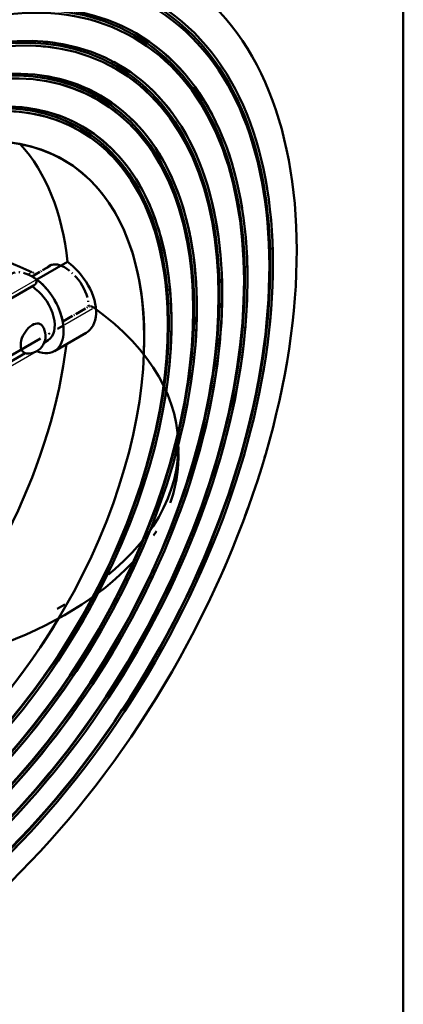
# Model space of a CAD drawing. Header units: millimetres. Extents: x 0 to 840, y 0 to 1188.
# Tile 22 of 25: x 760 to 800, y 265 to 369. Entities that reach past the tile are written whole.
import ezdxf

# ---------------------------------------------------------------- set-up
doc = ezdxf.new("R2010")
doc.units = ezdxf.units.MM
doc.header["$LTSCALE"] = 4
doc.linetypes.add('LONG_DASH_DOTTED', pattern=[0.3001, 0.2362, -0.0295, 0.0049, -0.0295])
for name, color, linetype, lineweight in [('Rahmen_0', 179, 'Continuous', 50), ('Sichtbare Kanten(DIN)', 7, 'Continuous', 50), ('Sichtbare tangentiale Kanten(DIN)', 3, 'Continuous', 25), ('Überlagerung [Formatvorlage Phantomlinien(DIN)]', 179, 'LONG_DASH_DOTTED', 50)]:
    doc.layers.add(name, color=color, linetype=linetype, lineweight=lineweight)

# ---------------------------------------------------------------- blocks, each defined once
blk = doc.blocks.new('Ränder Default Border')
at = {"layer": 'Rahmen_0', "flags": 128}
blk.add_lwpolyline([(10, 10), (10, 287), (200, 287), (200, 10), (10, 10)], dxfattribs=at)

msp = doc.modelspace()

# ---------------------------------------------------------------- linework, layer by layer
at = {"layer": 'Sichtbare Kanten(DIN)'}
for p, q in [((764.656, 343.392), (761.423, 341.53)), ((761.146, 340.918), (744.31, 331.222)), ((762.218, 334.908), (762.615, 335.137)), ((766.604, 335.895), (763.281, 333.982)), ((749.49, 327.579), (760.215, 333.754))]:
    msp.add_line(p, q, dxfattribs=at)
at = {"layer": 'Sichtbare Kanten(DIN)', "flags": 128}
msp.add_lwpolyline([(766.604, 335.895), (766.82, 336.042), (767.02, 336.224), (767.198, 336.44), (767.352, 336.687), (767.477, 336.962), (767.57, 337.262), (767.633, 337.58), (767.665, 337.911), (767.666, 338.25), (767.637, 338.608), (767.577, 338.983), (767.486, 339.369), (767.364, 339.76), (767.213, 340.151), (767.036, 340.537), (766.838, 340.912), (766.623, 341.271), (766.389, 341.618), (766.133, 341.958), (765.858, 342.288), (765.568, 342.601), (765.268, 342.891), (764.962, 343.156), (764.656, 343.392)], dxfattribs=at)
at = {"layer": 'Sichtbare Kanten(DIN)'}
msp.add_arc((760.491, 335.576), 1.852, 265.61969, 34.50833, dxfattribs=at)
for centre, major_axis, start_param, end_param in [((735.496, 323.367), (31.888, 55.374), 6.2708186, 8.3500809), ((735.968, 323.095), (20.377, 35.385), 5.6092096, 6.1028471), ((760.481, 342.073), (0.665, -1.155), 0, 0.7873319), ((760.952, 338.026), (2.329, -4.044), 5.6435897, 8.4979659), ((761.423, 341.53), (0.665, -1.155), 5.0110721, 5.3563733), ((760.952, 338.026), (1.663, -2.889), 0, 2.2147806), ((760.952, 335.311), (0.865, 1.502), 6.0134937, 9.6944696), ((735.968, 323.095), (-20.377, -35.385), 0.1803382, 2.208698)]:
    msp.add_ellipse(centre, major_axis=major_axis, ratio=0.5780931, start_param=start_param, end_param=end_param, dxfattribs=at)
for centre, major_axis in [((743.746, 318.616), (-31.786, -55.198)), ((743.746, 318.616), (-30.02, -52.13)), ((743.651, 318.67), (-29.886, -51.899)), ((743.746, 318.616), (-29.753, -51.668)), ((743.746, 318.616), (-28.134, -48.856)), ((743.651, 318.67), (-28.001, -48.625)), ((743.746, 318.616), (-27.868, -48.394)), ((743.746, 318.616), (-26.249, -45.582)), ((743.651, 318.67), (-26.116, -45.351)), ((743.746, 318.616), (-25.983, -45.12)), ((743.746, 318.616), (-24.364, -42.309)), ((743.651, 318.67), (-24.231, -42.077)), ((743.746, 318.616), (-24.098, -41.846)), ((743.746, 318.616), (-22.479, -39.035)), ((743.651, 318.67), (-22.346, -38.804)), ((743.746, 318.616), (-22.212, -38.573)), ((743.746, 318.616), (-20.46, -35.53))]:
    msp.add_ellipse(centre, major_axis=major_axis, ratio=0.5780931, dxfattribs=at)
at = {"layer": 'Sichtbare tangentiale Kanten(DIN)'}
for p, q in [((761.423, 341.53), (743.981, 331.486)), ((748.751, 326.68), (761.35, 333.936))]:
    msp.add_line(p, q, dxfattribs=at)
at = {"layer": 'Sichtbare tangentiale Kanten(DIN)', "ltscale": 0.17738}
msp.add_line((760.897, 342.301), (760.514, 342.08), dxfattribs=at)
msp.add_line((760.897, 342.301), (760.514, 342.08), dxfattribs=at)
at = {"layer": 'Sichtbare tangentiale Kanten(DIN)', "ltscale": 1.349234}
msp.add_line((764.38, 336.783), (767.289, 338.458), dxfattribs=at)
msp.add_line((764.38, 336.783), (767.289, 338.458), dxfattribs=at)
at = {"layer": 'Überlagerung [Formatvorlage Phantomlinien(DIN)]', "ltscale": 1.004393}
msp.add_line((760.925, 341.856), (763.09, 343.104), dxfattribs=at)
msp.add_line((760.925, 341.856), (763.09, 343.104), dxfattribs=at)
at = {"layer": 'Überlagerung [Formatvorlage Phantomlinien(DIN)]', "ltscale": 1.251559}
msp.add_line((764.154, 337.102), (766.853, 338.656), dxfattribs=at)
msp.add_line((764.154, 337.102), (766.853, 338.656), dxfattribs=at)
at = {"layer": 'Überlagerung [Formatvorlage Phantomlinien(DIN)]', "ltscale": 8.089942}
msp.add_line((746.776, 326.646), (764.218, 336.69), dxfattribs=at)
msp.add_line((746.776, 326.646), (764.218, 336.69), dxfattribs=at)
at = {"layer": 'Überlagerung [Formatvorlage Phantomlinien(DIN)]', "ltscale": 0.4372}
msp.add_line((776.329, 323.912), (776.329, 322.822), dxfattribs=at)
msp.add_line((776.329, 323.912), (776.329, 322.822), dxfattribs=at)
at = {"layer": 'Überlagerung [Formatvorlage Phantomlinien(DIN)]', "ltscale": 2.846699, "flags": 128}
msp.add_lwpolyline([(762.458, 342.738), (762.6, 342.881), (762.759, 342.989), (762.937, 343.065), (763.136, 343.11), (763.354, 343.12), (763.586, 343.095), (763.83, 343.033), (764.078, 342.94), (764.327, 342.818), (764.576, 342.667), (764.831, 342.485), (765.087, 342.273), (765.339, 342.034), (765.582, 341.771), (765.81, 341.492), (766.019, 341.202), (766.207, 340.906), (766.378, 340.594), (766.53, 340.27), (766.66, 339.94), (766.761, 339.609), (766.834, 339.284), (766.877, 338.97), (766.892, 338.675)], dxfattribs=at)
msp.add_lwpolyline([(762.458, 342.738), (762.6, 342.881), (762.759, 342.989), (762.937, 343.065), (763.136, 343.11), (763.354, 343.12), (763.586, 343.095), (763.83, 343.033), (764.078, 342.94), (764.327, 342.818), (764.576, 342.667), (764.831, 342.485), (765.087, 342.273), (765.339, 342.034), (765.582, 341.771), (765.81, 341.492), (766.019, 341.202), (766.207, 340.906), (766.378, 340.594), (766.53, 340.27), (766.66, 339.94), (766.761, 339.609), (766.834, 339.284), (766.877, 338.97), (766.892, 338.675)], dxfattribs=at)
at = {"layer": 'Überlagerung [Formatvorlage Phantomlinien(DIN)]', "ltscale": 0.16057, "flags": 128}
msp.add_lwpolyline([(761.292, 342.068), (761.276, 342.081), (761.261, 342.094), (761.246, 342.106), (761.231, 342.118), (761.215, 342.131), (761.2, 342.142), (761.184, 342.154), (761.168, 342.165), (761.153, 342.177), (761.137, 342.187), (761.121, 342.198), (761.106, 342.209), (761.09, 342.219), (761.074, 342.229), (761.059, 342.238), (761.043, 342.248), (761.027, 342.257), (761.011, 342.266), (760.996, 342.274), (760.98, 342.282), (760.965, 342.29), (760.949, 342.298), (760.934, 342.306), (760.918, 342.313)], dxfattribs=at)
msp.add_lwpolyline([(761.292, 342.068), (761.276, 342.081), (761.261, 342.094), (761.246, 342.106), (761.231, 342.118), (761.215, 342.131), (761.2, 342.142), (761.184, 342.154), (761.168, 342.165), (761.153, 342.177), (761.137, 342.187), (761.121, 342.198), (761.106, 342.209), (761.09, 342.219), (761.074, 342.229), (761.059, 342.238), (761.043, 342.248), (761.027, 342.257), (761.011, 342.266), (760.996, 342.274), (760.98, 342.282), (760.965, 342.29), (760.949, 342.298), (760.934, 342.306), (760.918, 342.313)], dxfattribs=at)
at = {"layer": 'Überlagerung [Formatvorlage Phantomlinien(DIN)]', "ltscale": 0.343928, "flags": 128}
msp.add_lwpolyline([(767.45, 338.551), (767.424, 338.57), (767.398, 338.587), (767.371, 338.604), (767.344, 338.619), (767.317, 338.633), (767.29, 338.646), (767.263, 338.658), (767.236, 338.669), (767.209, 338.678), (767.182, 338.686), (767.156, 338.693), (767.129, 338.698), (767.104, 338.702), (767.078, 338.704), (767.053, 338.705), (767.028, 338.705), (767.004, 338.703), (766.981, 338.7), (766.958, 338.696), (766.935, 338.69), (766.914, 338.684), (766.893, 338.675), (766.872, 338.666), (766.853, 338.656)], dxfattribs=at)
msp.add_lwpolyline([(767.45, 338.551), (767.424, 338.57), (767.398, 338.587), (767.371, 338.604), (767.344, 338.619), (767.317, 338.633), (767.29, 338.646), (767.263, 338.658), (767.236, 338.669), (767.209, 338.678), (767.182, 338.686), (767.156, 338.693), (767.129, 338.698), (767.104, 338.702), (767.078, 338.704), (767.053, 338.705), (767.028, 338.705), (767.004, 338.703), (766.981, 338.7), (766.958, 338.696), (766.935, 338.69), (766.914, 338.684), (766.893, 338.675), (766.872, 338.666), (766.853, 338.656)], dxfattribs=at)
at = {"layer": 'Überlagerung [Formatvorlage Phantomlinien(DIN)]', "ltscale": 55.341396}
msp.add_ellipse((735.496, 323.367), major_axis=(31.888, 55.374), ratio=0.5780931, start_param=6.2708186, end_param=8.3500809, dxfattribs=at)
msp.add_ellipse((735.496, 323.367), major_axis=(31.888, 55.374), ratio=0.5780931, start_param=6.2708186, end_param=8.3500809, dxfattribs=at)
at = {"layer": 'Überlagerung [Formatvorlage Phantomlinien(DIN)]', "ltscale": 47.628441}
msp.add_ellipse((743.746, 318.616), major_axis=(-31.786, -55.198), ratio=0.5780931, dxfattribs=at)
msp.add_ellipse((743.746, 318.616), major_axis=(-31.786, -55.198), ratio=0.5780931, dxfattribs=at)
at = {"layer": 'Überlagerung [Formatvorlage Phantomlinien(DIN)]', "ltscale": 52.478134}
msp.add_ellipse((743.746, 318.616), major_axis=(-30.02, -52.13), ratio=0.5780931, dxfattribs=at)
msp.add_ellipse((743.746, 318.616), major_axis=(-30.02, -52.13), ratio=0.5780931, dxfattribs=at)
at = {"layer": 'Überlagerung [Formatvorlage Phantomlinien(DIN)]', "ltscale": 52.245499}
msp.add_ellipse((743.651, 318.67), major_axis=(-29.886, -51.899), ratio=0.5780931, dxfattribs=at)
msp.add_ellipse((743.651, 318.67), major_axis=(-29.886, -51.899), ratio=0.5780931, dxfattribs=at)
at = {"layer": 'Überlagerung [Formatvorlage Phantomlinien(DIN)]', "ltscale": 52.012867}
msp.add_ellipse((743.746, 318.616), major_axis=(-29.753, -51.668), ratio=0.5780931, dxfattribs=at)
msp.add_ellipse((743.746, 318.616), major_axis=(-29.753, -51.668), ratio=0.5780931, dxfattribs=at)
at = {"layer": 'Überlagerung [Formatvorlage Phantomlinien(DIN)]', "ltscale": 49.182499}
msp.add_ellipse((743.746, 318.616), major_axis=(-28.134, -48.856), ratio=0.5780931, dxfattribs=at)
msp.add_ellipse((743.746, 318.616), major_axis=(-28.134, -48.856), ratio=0.5780931, dxfattribs=at)
at = {"layer": 'Überlagerung [Formatvorlage Phantomlinien(DIN)]', "ltscale": 48.949863}
msp.add_ellipse((743.651, 318.67), major_axis=(-28.001, -48.625), ratio=0.5780931, dxfattribs=at)
msp.add_ellipse((743.651, 318.67), major_axis=(-28.001, -48.625), ratio=0.5780931, dxfattribs=at)
at = {"layer": 'Überlagerung [Formatvorlage Phantomlinien(DIN)]', "ltscale": 48.717232}
msp.add_ellipse((743.746, 318.616), major_axis=(-27.868, -48.394), ratio=0.5780931, dxfattribs=at)
msp.add_ellipse((743.746, 318.616), major_axis=(-27.868, -48.394), ratio=0.5780931, dxfattribs=at)
at = {"layer": 'Überlagerung [Formatvorlage Phantomlinien(DIN)]', "ltscale": 55.064236}
msp.add_ellipse((743.746, 318.616), major_axis=(-26.249, -45.582), ratio=0.5780931, dxfattribs=at)
msp.add_ellipse((743.746, 318.616), major_axis=(-26.249, -45.582), ratio=0.5780931, dxfattribs=at)
at = {"layer": 'Überlagerung [Formatvorlage Phantomlinien(DIN)]', "ltscale": 54.785076}
msp.add_ellipse((743.651, 318.67), major_axis=(-26.116, -45.351), ratio=0.5780931, dxfattribs=at)
msp.add_ellipse((743.651, 318.67), major_axis=(-26.116, -45.351), ratio=0.5780931, dxfattribs=at)
at = {"layer": 'Überlagerung [Formatvorlage Phantomlinien(DIN)]', "ltscale": 54.505917}
msp.add_ellipse((743.746, 318.616), major_axis=(-25.983, -45.12), ratio=0.5780931, dxfattribs=at)
msp.add_ellipse((743.746, 318.616), major_axis=(-25.983, -45.12), ratio=0.5780931, dxfattribs=at)
at = {"layer": 'Überlagerung [Formatvorlage Phantomlinien(DIN)]', "ltscale": 48.999443}
msp.add_ellipse((743.746, 318.616), major_axis=(-24.364, -42.309), ratio=0.5780931, start_param=2.017296, end_param=8.041083, dxfattribs=at)
msp.add_ellipse((743.746, 318.616), major_axis=(-24.364, -42.309), ratio=0.5780931, start_param=2.017296, end_param=8.041083, dxfattribs=at)
at = {"layer": 'Überlagerung [Formatvorlage Phantomlinien(DIN)]', "ltscale": 48.426224}
msp.add_ellipse((743.651, 318.67), major_axis=(-24.231, -42.077), ratio=0.5780931, start_param=2.0375431, end_param=8.0235562, dxfattribs=at)
msp.add_ellipse((743.651, 318.67), major_axis=(-24.231, -42.077), ratio=0.5780931, start_param=2.0375431, end_param=8.0235562, dxfattribs=at)
at = {"layer": 'Überlagerung [Formatvorlage Phantomlinien(DIN)]', "ltscale": 48.091286}
msp.add_ellipse((743.746, 318.616), major_axis=(24.098, 41.846), ratio=0.5780931, start_param=5.1855077, end_param=11.1629467, dxfattribs=at)
msp.add_ellipse((743.746, 318.616), major_axis=(24.098, 41.846), ratio=0.5780931, start_param=5.1855077, end_param=11.1629467, dxfattribs=at)
at = {"layer": 'Überlagerung [Formatvorlage Phantomlinien(DIN)]', "ltscale": 54.03788}
msp.add_ellipse((743.746, 318.616), major_axis=(-22.479, -39.035), ratio=0.5780931, start_param=2.1668591, end_param=7.927132, dxfattribs=at)
msp.add_ellipse((743.746, 318.616), major_axis=(-22.479, -39.035), ratio=0.5780931, start_param=2.1668591, end_param=7.927132, dxfattribs=at)
at = {"layer": 'Überlagerung [Formatvorlage Phantomlinien(DIN)]', "ltscale": 53.496445}
msp.add_ellipse((743.651, 318.67), major_axis=(-22.346, -38.804), ratio=0.5780931, start_param=2.1787263, end_param=7.9152442, dxfattribs=at)
msp.add_ellipse((743.651, 318.67), major_axis=(-22.346, -38.804), ratio=0.5780931, start_param=2.1787263, end_param=7.9152442, dxfattribs=at)
at = {"layer": 'Überlagerung [Formatvorlage Phantomlinien(DIN)]', "ltscale": 53.104267}
msp.add_ellipse((743.746, 318.616), major_axis=(22.212, 38.573), ratio=0.5780931, start_param=5.326517, end_param=11.0550968, dxfattribs=at)
msp.add_ellipse((743.746, 318.616), major_axis=(22.212, 38.573), ratio=0.5780931, start_param=5.326517, end_param=11.0550968, dxfattribs=at)
at = {"layer": 'Überlagerung [Formatvorlage Phantomlinien(DIN)]', "ltscale": 47.159981}
msp.add_ellipse((743.746, 318.616), major_axis=(20.46, 35.53), ratio=0.5780931, start_param=5.4454983, end_param=10.968507, dxfattribs=at)
msp.add_ellipse((743.746, 318.616), major_axis=(20.46, 35.53), ratio=0.5780931, start_param=5.4454983, end_param=10.968507, dxfattribs=at)
at = {"layer": 'Überlagerung [Formatvorlage Phantomlinien(DIN)]', "ltscale": 8.476945}
msp.add_ellipse((735.496, 323.912), major_axis=(-40.833, 0), ratio=0.5758617, start_param=4.0403469, end_param=4.6733261, dxfattribs=at)
msp.add_ellipse((735.496, 323.912), major_axis=(-40.833, 0), ratio=0.5758617, start_param=4.0403469, end_param=4.6733261, dxfattribs=at)
at = {"layer": 'Überlagerung [Formatvorlage Phantomlinien(DIN)]', "ltscale": 3.38381}
msp.add_ellipse((760.952, 338.026), major_axis=(-2.329, 4.044), ratio=0.5780931, start_param=4.0722721, end_param=6.2831853, dxfattribs=at)
msp.add_ellipse((760.952, 338.026), major_axis=(-2.329, 4.044), ratio=0.5780931, start_param=4.0722721, end_param=6.2831853, dxfattribs=at)
at = {"layer": 'Überlagerung [Formatvorlage Phantomlinien(DIN)]', "ltscale": 47.190895}
msp.add_ellipse((735.496, 323.912), major_axis=(40.833, 0), ratio=0.5758617, start_param=4.1806339, end_param=6.9552273, dxfattribs=at)
msp.add_ellipse((735.496, 323.912), major_axis=(40.833, 0), ratio=0.5758617, start_param=4.1806339, end_param=6.9552273, dxfattribs=at)
at = {"layer": 'Überlagerung [Formatvorlage Phantomlinien(DIN)]', "ltscale": 28.170109}
msp.add_ellipse((735.496, 322.822), major_axis=(40.833, 0), ratio=0.5758617, start_param=4.179722, end_param=6.2831853, dxfattribs=at)
msp.add_ellipse((735.496, 322.822), major_axis=(40.833, 0), ratio=0.5758617, start_param=4.179722, end_param=6.2831853, dxfattribs=at)

# ---------------------------------------------------------------- block references
at = {"xscale": 4, "yscale": 4, "zscale": 4}
msp.add_blockref('Ränder Default Border', (0, 0), dxfattribs=at)

doc.saveas('drawing.dxf')
